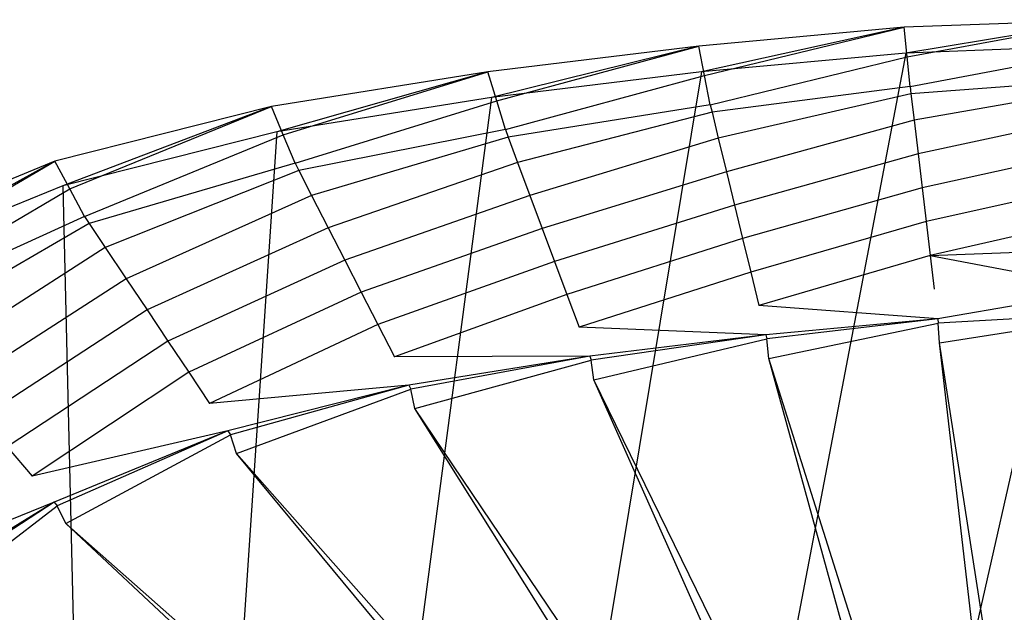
# Model space of a CAD drawing. Extents: x 0 to 0.54, y -0.45 to 0.
# Tile 28 of 38: x 0.126 to 0.256, y -0.078 to 0. Entities that reach past the tile are written whole.
import ezdxf

# ---------------------------------------------------------------- set-up
doc = ezdxf.new("R2010")
doc.units = 0
doc.layers.add('L3_WT_416055_0___REPLACEMTFOREM', color=7, linetype='CONTINUOUS')

msp = doc.modelspace()

# ---------------------------------------------------------------- linework, layer by layer
at = {"layer": 'L3_WT_416055_0___REPLACEMTFOREM', "color": 8}
for points, invisible_edges in [([(0.243148, -0.000995, 0.149142), (0.27, 0, 0.152757), (0.27, 0, 0.149142), (0.243148, -0.000995, 0.149142)], 13), ([(0.27, 0, 0.152757), (0.243148, -0.000995, 0.149142), (0.243148, -0.000995, 0.152757), (0.27, 0, 0.152757)], 14), ([(0.27, 0, 0.149142), (0.243524, -0.004898, 0.149142), (0.243148, -0.000995, 0.149142), (0.27, 0, 0.149142)], 13), ([(0.243364, -0.004402, 0.166747), (0.27, 0, 0.166747), (0.243148, -0.000995, 0.166747), (0.243364, -0.004402, 0.166747)], 13), ([(0.243148, -0.000995, 0.163604), (0.27, 0, 0.166747), (0.27, 0, 0.163604), (0.243148, -0.000995, 0.163604)], 13), ([(0.27, 0, 0.166747), (0.243148, -0.000995, 0.163604), (0.243148, -0.000995, 0.166747), (0.27, 0, 0.166747)], 14), ([(0.243148, -0.000995, 0.152757), (0.27, 0, 0.163604), (0.27, 0, 0.152757), (0.243148, -0.000995, 0.152757)], 13), ([(0.27, 0, 0.163604), (0.243148, -0.000995, 0.152757), (0.243148, -0.000995, 0.163604), (0.27, 0, 0.163604)], 14), ([(0.27, 0, 0.166747), (0.243364, -0.004402, 0.166747), (0.27, -0.003415, 0.166747), (0.27, 0, 0.166747)], 14), ([(0.243524, -0.004898, 0.149142), (0.27, 0, 0.149142), (0.27, -0.003917, 0.149142), (0.243524, -0.004898, 0.149142)], 14), ([(0.216012, -0.003513, 0.149142), (0.243148, -0.000995, 0.152757), (0.243148, -0.000995, 0.149142), (0.216012, -0.003513, 0.149142)], 13), ([(0.243148, -0.000995, 0.152757), (0.216012, -0.003513, 0.149142), (0.216012, -0.003513, 0.152757), (0.243148, -0.000995, 0.152757)], 14), ([(0.243148, -0.000995, 0.149142), (0.216769, -0.007381, 0.149142), (0.216012, -0.003513, 0.149142), (0.243148, -0.000995, 0.149142)], 13), ([(0.216368, -0.006907, 0.166747), (0.243148, -0.000995, 0.166747), (0.216012, -0.003513, 0.166747), (0.216368, -0.006907, 0.166747)], 13), ([(0.216012, -0.003513, 0.163604), (0.243148, -0.000995, 0.166747), (0.243148, -0.000995, 0.163604), (0.216012, -0.003513, 0.163604)], 13), ([(0.243148, -0.000995, 0.166747), (0.216012, -0.003513, 0.163604), (0.216012, -0.003513, 0.166747), (0.243148, -0.000995, 0.166747)], 14), ([(0.216012, -0.003513, 0.152757), (0.243148, -0.000995, 0.163604), (0.243148, -0.000995, 0.152757), (0.216012, -0.003513, 0.152757)], 13), ([(0.243148, -0.000995, 0.163604), (0.216012, -0.003513, 0.152757), (0.216012, -0.003513, 0.163604), (0.243148, -0.000995, 0.163604)], 14), ([(0.243148, -0.000995, 0.166747), (0.216368, -0.006907, 0.166747), (0.243364, -0.004402, 0.166747), (0.243148, -0.000995, 0.166747)], 14), ([(0.216769, -0.007381, 0.149142), (0.243148, -0.000995, 0.149142), (0.243524, -0.004898, 0.149142), (0.216769, -0.007381, 0.149142)], 14), ([(0.188197, -0.006881, 0.149142), (0.216012, -0.003513, 0.152757), (0.216012, -0.003513, 0.149142), (0.188197, -0.006881, 0.149142)], 13), ([(0.216012, -0.003513, 0.152757), (0.188197, -0.006881, 0.149142), (0.188197, -0.006881, 0.152757), (0.216012, -0.003513, 0.152757)], 14), ([(0.216012, -0.003513, 0.149142), (0.189344, -0.010702, 0.149142), (0.188197, -0.006881, 0.149142), (0.216012, -0.003513, 0.149142)], 13), ([(0.188663, -0.010262, 0.166747), (0.216012, -0.003513, 0.166747), (0.188197, -0.006881, 0.166747), (0.188663, -0.010262, 0.166747)], 13), ([(0.188197, -0.006881, 0.163604), (0.216012, -0.003513, 0.166747), (0.216012, -0.003513, 0.163604), (0.188197, -0.006881, 0.163604)], 13), ([(0.216012, -0.003513, 0.166747), (0.188197, -0.006881, 0.163604), (0.188197, -0.006881, 0.166747), (0.216012, -0.003513, 0.166747)], 14), ([(0.188197, -0.006881, 0.152757), (0.216012, -0.003513, 0.163604), (0.216012, -0.003513, 0.152757), (0.188197, -0.006881, 0.152757)], 13), ([(0.216012, -0.003513, 0.163604), (0.188197, -0.006881, 0.152757), (0.188197, -0.006881, 0.163604), (0.216012, -0.003513, 0.163604)], 14), ([(0.216012, -0.003513, 0.166747), (0.188663, -0.010262, 0.166747), (0.216368, -0.006907, 0.166747), (0.216012, -0.003513, 0.166747)], 14), ([(0.189344, -0.010702, 0.149142), (0.216012, -0.003513, 0.149142), (0.216769, -0.007381, 0.149142), (0.189344, -0.010702, 0.149142)], 14), ([(0.248015, -0.100533, 0.166747), (0.27, -0.003415, 0.166747), (0.243364, -0.004402, 0.166747), (0.248015, -0.100533, 0.166747)], 13), ([(0.27, -0.003415, 0.166747), (0.248015, -0.100533, 0.166747), (0.27, -0.100533, 0.166747), (0.27, -0.003415, 0.166747)], 14), ([(0.225077, -0.100085, 0.166747), (0.243364, -0.004402, 0.166747), (0.216368, -0.006907, 0.166747), (0.225077, -0.100085, 0.166747)], 13), ([(0.243524, -0.004898, 0.149142), (0.217526, -0.011248, 0.149142), (0.216769, -0.007381, 0.149142), (0.243524, -0.004898, 0.149142)], 13), ([(0.217526, -0.011248, 0.149142), (0.243524, -0.004898, 0.149142), (0.2439, -0.008801, 0.149142), (0.217526, -0.011248, 0.149142)], 14), ([(0.243364, -0.004402, 0.166747), (0.225077, -0.100085, 0.166747), (0.248015, -0.100533, 0.166747), (0.243364, -0.004402, 0.166747)], 14), ([(0.27, -0.003917, 0.149142), (0.2439, -0.008801, 0.149142), (0.243524, -0.004898, 0.149142), (0.27, -0.003917, 0.149142)], 13), ([(0.2439, -0.008801, 0.149142), (0.27, -0.003917, 0.149142), (0.27, -0.007834, 0.149142), (0.2439, -0.008801, 0.149142)], 14), ([(0.159633, -0.011446, 0.149142), (0.188197, -0.006881, 0.152757), (0.188197, -0.006881, 0.149142), (0.159633, -0.011446, 0.149142)], 13), ([(0.188197, -0.006881, 0.152757), (0.159633, -0.011446, 0.149142), (0.159633, -0.011446, 0.152757), (0.188197, -0.006881, 0.152757)], 14), ([(0.188197, -0.006881, 0.149142), (0.16118, -0.015202, 0.149142), (0.159633, -0.011446, 0.149142), (0.188197, -0.006881, 0.149142)], 13), ([(0.160309, -0.014793, 0.166747), (0.188197, -0.006881, 0.166747), (0.159633, -0.011446, 0.166747), (0.160309, -0.014793, 0.166747)], 13), ([(0.159633, -0.011446, 0.163604), (0.188197, -0.006881, 0.166747), (0.188197, -0.006881, 0.163604), (0.159633, -0.011446, 0.163604)], 13), ([(0.188197, -0.006881, 0.166747), (0.159633, -0.011446, 0.163604), (0.159633, -0.011446, 0.166747), (0.188197, -0.006881, 0.166747)], 14), ([(0.159633, -0.011446, 0.152757), (0.188197, -0.006881, 0.163604), (0.188197, -0.006881, 0.152757), (0.159633, -0.011446, 0.152757)], 13), ([(0.188197, -0.006881, 0.163604), (0.159633, -0.011446, 0.152757), (0.159633, -0.011446, 0.163604), (0.188197, -0.006881, 0.163604)], 14), ([(0.188197, -0.006881, 0.166747), (0.160309, -0.014793, 0.166747), (0.188663, -0.010262, 0.166747), (0.188197, -0.006881, 0.166747)], 14), ([(0.16118, -0.015202, 0.149142), (0.188197, -0.006881, 0.149142), (0.189344, -0.010702, 0.149142), (0.16118, -0.015202, 0.149142)], 14), ([(0.200926, -0.100085, 0.166747), (0.216368, -0.006907, 0.166747), (0.188663, -0.010262, 0.166747), (0.200926, -0.100085, 0.166747)], 13), ([(0.216769, -0.007381, 0.149142), (0.190491, -0.014522, 0.149142), (0.189344, -0.010702, 0.149142), (0.216769, -0.007381, 0.149142)], 13), ([(0.190491, -0.014522, 0.149142), (0.216769, -0.007381, 0.149142), (0.217526, -0.011248, 0.149142), (0.190491, -0.014522, 0.149142)], 14), ([(0.216368, -0.006907, 0.166747), (0.200926, -0.100085, 0.166747), (0.225077, -0.100085, 0.166747), (0.216368, -0.006907, 0.166747)], 14), ([(0.2439, -0.008801, 0.149142), (0.217764, -0.012233, 0.145403), (0.217526, -0.011248, 0.149142), (0.2439, -0.008801, 0.149142)], 14), ([(0.217764, -0.012233, 0.145403), (0.2439, -0.008801, 0.149142), (0.244019, -0.009796, 0.145403), (0.217764, -0.012233, 0.145403)], 13), ([(0.27, -0.007834, 0.149142), (0.244019, -0.009796, 0.145403), (0.2439, -0.008801, 0.149142), (0.27, -0.007834, 0.149142)], 14), ([(0.244019, -0.009796, 0.145403), (0.27, -0.007834, 0.149142), (0.27, -0.008834, 0.145403), (0.244019, -0.009796, 0.145403)], 13), ([(0.27, -0.008834, 0.145403), (0.244432, -0.013266, 0.13237), (0.244019, -0.009796, 0.145403), (0.27, -0.008834, 0.145403)], 14), ([(0.244432, -0.013266, 0.13237), (0.27, -0.008834, 0.145403), (0.27, -0.012319, 0.13237), (0.244432, -0.013266, 0.13237)], 13), ([(0.176733, -0.100715, 0.166747), (0.188663, -0.010262, 0.166747), (0.160309, -0.014793, 0.166747), (0.176733, -0.100715, 0.166747)], 13), ([(0.188663, -0.010262, 0.166747), (0.176733, -0.100715, 0.166747), (0.200926, -0.100085, 0.166747), (0.188663, -0.010262, 0.166747)], 14), ([(0.244019, -0.009796, 0.145403), (0.218595, -0.015664, 0.13237), (0.217764, -0.012233, 0.145403), (0.244019, -0.009796, 0.145403)], 14), ([(0.218595, -0.015664, 0.13237), (0.244019, -0.009796, 0.145403), (0.244432, -0.013266, 0.13237), (0.218595, -0.015664, 0.13237)], 13), ([(0.131039, -0.018677, 0.149142), (0.159633, -0.011446, 0.152757), (0.159633, -0.011446, 0.149142), (0.131039, -0.018677, 0.149142)], 13), ([(0.159633, -0.011446, 0.152757), (0.131039, -0.018677, 0.149142), (0.131039, -0.018677, 0.152757), (0.159633, -0.011446, 0.152757)], 14), ([(0.159633, -0.011446, 0.149142), (0.132987, -0.022332, 0.149142), (0.131039, -0.018677, 0.149142), (0.159633, -0.011446, 0.149142)], 13), ([(0.132091, -0.021929, 0.166747), (0.159633, -0.011446, 0.166747), (0.131039, -0.018677, 0.166747), (0.132091, -0.021929, 0.166747)], 13), ([(0.131039, -0.018677, 0.163604), (0.159633, -0.011446, 0.166747), (0.159633, -0.011446, 0.163604), (0.131039, -0.018677, 0.163604)], 13), ([(0.159633, -0.011446, 0.166747), (0.131039, -0.018677, 0.163604), (0.131039, -0.018677, 0.166747), (0.159633, -0.011446, 0.166747)], 14), ([(0.131039, -0.018677, 0.152757), (0.159633, -0.011446, 0.163604), (0.159633, -0.011446, 0.152757), (0.131039, -0.018677, 0.152757)], 13), ([(0.159633, -0.011446, 0.163604), (0.131039, -0.018677, 0.152757), (0.131039, -0.018677, 0.163604), (0.159633, -0.011446, 0.163604)], 14), ([(0.159633, -0.011446, 0.166747), (0.132091, -0.021929, 0.166747), (0.160309, -0.014793, 0.166747), (0.159633, -0.011446, 0.166747)], 14), ([(0.132987, -0.022332, 0.149142), (0.159633, -0.011446, 0.149142), (0.16118, -0.015202, 0.149142), (0.132987, -0.022332, 0.149142)], 14), ([(0.189344, -0.010702, 0.149142), (0.162727, -0.018959, 0.149142), (0.16118, -0.015202, 0.149142), (0.189344, -0.010702, 0.149142)], 13), ([(0.162727, -0.018959, 0.149142), (0.189344, -0.010702, 0.149142), (0.190491, -0.014522, 0.149142), (0.162727, -0.018959, 0.149142)], 14), ([(0.217526, -0.011248, 0.149142), (0.190852, -0.015492, 0.145403), (0.190491, -0.014522, 0.149142), (0.217526, -0.011248, 0.149142)], 14), ([(0.190852, -0.015492, 0.145403), (0.217526, -0.011248, 0.149142), (0.217764, -0.012233, 0.145403), (0.190852, -0.015492, 0.145403)], 13), ([(0.217764, -0.012233, 0.145403), (0.192111, -0.018871, 0.13237), (0.190852, -0.015492, 0.145403), (0.217764, -0.012233, 0.145403)], 14), ([(0.192111, -0.018871, 0.13237), (0.217764, -0.012233, 0.145403), (0.218595, -0.015664, 0.13237), (0.192111, -0.018871, 0.13237)], 13), ([(0.27, -0.012319, 0.13237), (0.244964, -0.017732, 0.115598), (0.244432, -0.013266, 0.13237), (0.27, -0.012319, 0.13237)], 14), ([(0.244964, -0.017732, 0.115598), (0.27, -0.012319, 0.13237), (0.27, -0.016804, 0.115598), (0.244964, -0.017732, 0.115598)], 13), ([(0.244432, -0.013266, 0.13237), (0.219664, -0.02008, 0.115598), (0.218595, -0.015664, 0.13237), (0.244432, -0.013266, 0.13237)], 14), ([(0.219664, -0.02008, 0.115598), (0.244432, -0.013266, 0.13237), (0.244964, -0.017732, 0.115598), (0.219664, -0.02008, 0.115598)], 13), ([(0.154335, -0.104504, 0.166747), (0.160309, -0.014793, 0.166747), (0.132091, -0.021929, 0.166747), (0.154335, -0.104504, 0.166747)], 13), ([(0.16118, -0.015202, 0.149142), (0.134935, -0.025987, 0.149142), (0.132987, -0.022332, 0.149142), (0.16118, -0.015202, 0.149142)], 13), ([(0.134935, -0.025987, 0.149142), (0.16118, -0.015202, 0.149142), (0.162727, -0.018959, 0.149142), (0.134935, -0.025987, 0.149142)], 14), ([(0.160309, -0.014793, 0.166747), (0.154335, -0.104504, 0.166747), (0.176733, -0.100715, 0.166747), (0.160309, -0.014793, 0.166747)], 14), ([(0.190491, -0.014522, 0.149142), (0.163215, -0.019908, 0.145403), (0.162727, -0.018959, 0.149142), (0.190491, -0.014522, 0.149142)], 14), ([(0.163215, -0.019908, 0.145403), (0.190491, -0.014522, 0.149142), (0.190852, -0.015492, 0.145403), (0.163215, -0.019908, 0.145403)], 13), ([(0.190852, -0.015492, 0.145403), (0.164913, -0.023217, 0.13237), (0.163215, -0.019908, 0.145403), (0.190852, -0.015492, 0.145403)], 14), ([(0.164913, -0.023217, 0.13237), (0.190852, -0.015492, 0.145403), (0.192111, -0.018871, 0.13237), (0.164913, -0.023217, 0.13237)], 13), ([(0.218595, -0.015664, 0.13237), (0.193731, -0.02322, 0.115598), (0.192111, -0.018871, 0.13237), (0.218595, -0.015664, 0.13237)], 14), ([(0.193731, -0.02322, 0.115598), (0.218595, -0.015664, 0.13237), (0.219664, -0.02008, 0.115598), (0.193731, -0.02322, 0.115598)], 13), ([(0.27, -0.016804, 0.115598), (0.245496, -0.022198, 0.098826), (0.244964, -0.017732, 0.115598), (0.27, -0.016804, 0.115598)], 14), ([(0.245496, -0.022198, 0.098826), (0.27, -0.016804, 0.115598), (0.27, -0.02129, 0.098826), (0.245496, -0.022198, 0.098826)], 13), ([(0.244964, -0.017732, 0.115598), (0.220733, -0.024496, 0.098826), (0.219664, -0.02008, 0.115598), (0.244964, -0.017732, 0.115598)], 14), ([(0.220733, -0.024496, 0.098826), (0.244964, -0.017732, 0.115598), (0.245496, -0.022198, 0.098826), (0.220733, -0.024496, 0.098826)], 13), ([(0.103596, -0.02994, 0.149142), (0.131039, -0.018677, 0.152757), (0.131039, -0.018677, 0.149142), (0.103596, -0.02994, 0.149142)], 13), ([(0.131039, -0.018677, 0.152757), (0.103596, -0.02994, 0.149142), (0.103596, -0.02994, 0.152757), (0.131039, -0.018677, 0.152757)], 14), ([(0.131039, -0.018677, 0.149142), (0.105929, -0.033437, 0.149142), (0.103596, -0.02994, 0.149142), (0.131039, -0.018677, 0.149142)], 13), ([(0.105122, -0.032997, 0.166747), (0.131039, -0.018677, 0.166747), (0.103596, -0.02994, 0.166747), (0.105122, -0.032997, 0.166747)], 13), ([(0.103596, -0.02994, 0.163604), (0.131039, -0.018677, 0.166747), (0.131039, -0.018677, 0.163604), (0.103596, -0.02994, 0.163604)], 13), ([(0.131039, -0.018677, 0.166747), (0.103596, -0.02994, 0.163604), (0.103596, -0.02994, 0.166747), (0.131039, -0.018677, 0.166747)], 14), ([(0.103596, -0.02994, 0.152757), (0.131039, -0.018677, 0.163604), (0.131039, -0.018677, 0.152757), (0.103596, -0.02994, 0.152757)], 13), ([(0.131039, -0.018677, 0.163604), (0.103596, -0.02994, 0.152757), (0.103596, -0.02994, 0.163604), (0.131039, -0.018677, 0.163604)], 14), ([(0.131039, -0.018677, 0.166747), (0.105122, -0.032997, 0.166747), (0.132091, -0.021929, 0.166747), (0.131039, -0.018677, 0.166747)], 14), ([(0.105929, -0.033437, 0.149142), (0.131039, -0.018677, 0.149142), (0.132987, -0.022332, 0.149142), (0.105929, -0.033437, 0.149142)], 14), ([(0.162727, -0.018959, 0.149142), (0.135549, -0.026904, 0.145403), (0.134935, -0.025987, 0.149142), (0.162727, -0.018959, 0.149142)], 14), ([(0.135549, -0.026904, 0.145403), (0.162727, -0.018959, 0.149142), (0.163215, -0.019908, 0.145403), (0.135549, -0.026904, 0.145403)], 13), ([(0.192111, -0.018871, 0.13237), (0.167098, -0.027476, 0.115598), (0.164913, -0.023217, 0.13237), (0.192111, -0.018871, 0.13237)], 14), ([(0.167098, -0.027476, 0.115598), (0.192111, -0.018871, 0.13237), (0.193731, -0.02322, 0.115598), (0.167098, -0.027476, 0.115598)], 13), ([(0.163215, -0.019908, 0.145403), (0.137687, -0.030102, 0.13237), (0.135549, -0.026904, 0.145403), (0.163215, -0.019908, 0.145403)], 14), ([(0.137687, -0.030102, 0.13237), (0.163215, -0.019908, 0.145403), (0.164913, -0.023217, 0.13237), (0.137687, -0.030102, 0.13237)], 13), ([(0.219664, -0.02008, 0.115598), (0.195351, -0.027569, 0.098826), (0.193731, -0.02322, 0.115598), (0.219664, -0.02008, 0.115598)], 14), ([(0.195351, -0.027569, 0.098826), (0.219664, -0.02008, 0.115598), (0.220733, -0.024496, 0.098826), (0.195351, -0.027569, 0.098826)], 13), ([(0.134241, -0.111825, 0.166747), (0.132091, -0.021929, 0.166747), (0.105122, -0.032997, 0.166747), (0.134241, -0.111825, 0.166747)], 13), ([(0.132091, -0.021929, 0.166747), (0.134241, -0.111825, 0.166747), (0.154335, -0.104504, 0.166747), (0.132091, -0.021929, 0.166747)], 14), ([(0.27, -0.02129, 0.098826), (0.246028, -0.026663, 0.082054), (0.245496, -0.022198, 0.098826), (0.27, -0.02129, 0.098826)], 14), ([(0.246028, -0.026663, 0.082054), (0.27, -0.02129, 0.098826), (0.27, -0.025775, 0.082054), (0.246028, -0.026663, 0.082054)], 13), ([(0.132987, -0.022332, 0.149142), (0.108262, -0.036934, 0.149142), (0.105929, -0.033437, 0.149142), (0.132987, -0.022332, 0.149142)], 13), ([(0.108262, -0.036934, 0.149142), (0.132987, -0.022332, 0.149142), (0.134935, -0.025987, 0.149142), (0.108262, -0.036934, 0.149142)], 14), ([(0.164913, -0.023217, 0.13237), (0.140439, -0.034218, 0.115598), (0.137687, -0.030102, 0.13237), (0.164913, -0.023217, 0.13237)], 14), ([(0.140439, -0.034218, 0.115598), (0.164913, -0.023217, 0.13237), (0.167098, -0.027476, 0.115598), (0.140439, -0.034218, 0.115598)], 13), ([(0.193731, -0.02322, 0.115598), (0.169284, -0.031735, 0.098826), (0.167098, -0.027476, 0.115598), (0.193731, -0.02322, 0.115598)], 14), ([(0.169284, -0.031735, 0.098826), (0.193731, -0.02322, 0.115598), (0.195351, -0.027569, 0.098826), (0.169284, -0.031735, 0.098826)], 13), ([(0.245496, -0.022198, 0.098826), (0.221802, -0.028911, 0.082054), (0.220733, -0.024496, 0.098826), (0.245496, -0.022198, 0.098826)], 14), ([(0.221802, -0.028911, 0.082054), (0.245496, -0.022198, 0.098826), (0.246028, -0.026663, 0.082054), (0.221802, -0.028911, 0.082054)], 13), ([(0.220733, -0.024496, 0.098826), (0.196971, -0.031918, 0.082054), (0.195351, -0.027569, 0.098826), (0.220733, -0.024496, 0.098826)], 14), ([(0.196971, -0.031918, 0.082054), (0.220733, -0.024496, 0.098826), (0.221802, -0.028911, 0.082054), (0.196971, -0.031918, 0.082054)], 13), ([(0.134935, -0.025987, 0.149142), (0.108997, -0.037802, 0.145403), (0.108262, -0.036934, 0.149142), (0.134935, -0.025987, 0.149142)], 14), ([(0.108997, -0.037802, 0.145403), (0.134935, -0.025987, 0.149142), (0.135549, -0.026904, 0.145403), (0.108997, -0.037802, 0.145403)], 13), ([(0.27, -0.025775, 0.082054), (0.246559, -0.031129, 0.065282), (0.246028, -0.026663, 0.082054), (0.27, -0.025775, 0.082054)], 14), ([(0.246559, -0.031129, 0.065282), (0.27, -0.025775, 0.082054), (0.27, -0.03026, 0.065282), (0.246559, -0.031129, 0.065282)], 13), ([(0.135549, -0.026904, 0.145403), (0.111557, -0.040826, 0.13237), (0.108997, -0.037802, 0.145403), (0.135549, -0.026904, 0.145403)], 14), ([(0.111557, -0.040826, 0.13237), (0.135549, -0.026904, 0.145403), (0.137687, -0.030102, 0.13237), (0.111557, -0.040826, 0.13237)], 13), ([(0.246028, -0.026663, 0.082054), (0.222871, -0.033327, 0.065282), (0.221802, -0.028911, 0.082054), (0.246028, -0.026663, 0.082054)], 14), ([(0.222871, -0.033327, 0.065282), (0.246028, -0.026663, 0.082054), (0.246559, -0.031129, 0.065282), (0.222871, -0.033327, 0.065282)], 13), ([(0.167098, -0.027476, 0.115598), (0.143191, -0.038333, 0.098826), (0.140439, -0.034218, 0.115598), (0.167098, -0.027476, 0.115598)], 14), ([(0.143191, -0.038333, 0.098826), (0.167098, -0.027476, 0.115598), (0.169284, -0.031735, 0.098826), (0.143191, -0.038333, 0.098826)], 13), ([(0.195351, -0.027569, 0.098826), (0.17147, -0.035993, 0.082054), (0.169284, -0.031735, 0.098826), (0.195351, -0.027569, 0.098826)], 14), ([(0.17147, -0.035993, 0.082054), (0.195351, -0.027569, 0.098826), (0.196971, -0.031918, 0.082054), (0.17147, -0.035993, 0.082054)], 13), ([(0.221802, -0.028911, 0.082054), (0.198591, -0.036267, 0.065282), (0.196971, -0.031918, 0.082054), (0.221802, -0.028911, 0.082054)], 14), ([(0.198591, -0.036267, 0.065282), (0.221802, -0.028911, 0.082054), (0.222871, -0.033327, 0.065282), (0.198591, -0.036267, 0.065282)], 13), ([(0.137687, -0.030102, 0.13237), (0.114852, -0.044719, 0.115598), (0.111557, -0.040826, 0.13237), (0.137687, -0.030102, 0.13237)], 14), ([(0.114852, -0.044719, 0.115598), (0.137687, -0.030102, 0.13237), (0.140439, -0.034218, 0.115598), (0.114852, -0.044719, 0.115598)], 13), ([(0.246559, -0.031129, 0.065282), (0.22394, -0.037743, 0.048509), (0.222871, -0.033327, 0.065282), (0.246559, -0.031129, 0.065282)], 14), ([(0.22394, -0.037743, 0.048509), (0.246559, -0.031129, 0.065282), (0.247091, -0.035594, 0.048509), (0.22394, -0.037743, 0.048509)], 13), ([(0.246559, -0.031129, 0.065282), (0.27, -0.03026, 0.065282), (0.27, -0.035594, 0.048509), (0.246559, -0.031129, 0.065282)], 14), ([(0.246559, -0.031129, 0.065282), (0.27, -0.035594, 0.048509), (0.247091, -0.035594, 0.048509), (0.246559, -0.031129, 0.065282)], 14), ([(0.169284, -0.031735, 0.098826), (0.145943, -0.042449, 0.082054), (0.143191, -0.038333, 0.098826), (0.169284, -0.031735, 0.098826)], 14), ([(0.145943, -0.042449, 0.082054), (0.169284, -0.031735, 0.098826), (0.17147, -0.035993, 0.082054), (0.145943, -0.042449, 0.082054)], 13), ([(0.196971, -0.031918, 0.082054), (0.173655, -0.040252, 0.065282), (0.17147, -0.035993, 0.082054), (0.196971, -0.031918, 0.082054)], 14), ([(0.173655, -0.040252, 0.065282), (0.196971, -0.031918, 0.082054), (0.198591, -0.036267, 0.065282), (0.173655, -0.040252, 0.065282)], 13), ([(0.105122, -0.032997, 0.166747), (0.115365, -0.123401, 0.166747), (0.134241, -0.111825, 0.166747), (0.105122, -0.032997, 0.166747)], 14), ([(0.222871, -0.033327, 0.065282), (0.200211, -0.040616, 0.048509), (0.198591, -0.036267, 0.065282), (0.222871, -0.033327, 0.065282)], 14), ([(0.200211, -0.040616, 0.048509), (0.222871, -0.033327, 0.065282), (0.22394, -0.037743, 0.048509), (0.200211, -0.040616, 0.048509)], 13), ([(0.140439, -0.034218, 0.115598), (0.118148, -0.048611, 0.098826), (0.114852, -0.044719, 0.115598), (0.140439, -0.034218, 0.115598)], 14), ([(0.118148, -0.048611, 0.098826), (0.140439, -0.034218, 0.115598), (0.143191, -0.038333, 0.098826), (0.118148, -0.048611, 0.098826)], 13), ([(0.17147, -0.035993, 0.082054), (0.148695, -0.046564, 0.065282), (0.145943, -0.042449, 0.082054), (0.17147, -0.035993, 0.082054)], 14), ([(0.148695, -0.046564, 0.065282), (0.17147, -0.035993, 0.082054), (0.173655, -0.040252, 0.065282), (0.148695, -0.046564, 0.065282)], 13), ([(0.198591, -0.036267, 0.065282), (0.175841, -0.044511, 0.048509), (0.173655, -0.040252, 0.065282), (0.198591, -0.036267, 0.065282)], 14), ([(0.175841, -0.044511, 0.048509), (0.198591, -0.036267, 0.065282), (0.200211, -0.040616, 0.048509), (0.175841, -0.044511, 0.048509)], 13), ([(0.247558, -0.039517, 0.033777), (0.22394, -0.037743, 0.048509), (0.247091, -0.035594, 0.048509), (0.247558, -0.039517, 0.033777)], 14), ([(0.27, -0.035594, 0.048509), (0.247558, -0.039517, 0.033777), (0.247091, -0.035594, 0.048509), (0.27, -0.035594, 0.048509)], 14), ([(0.27, -0.035594, 0.048509), (0.27, -0.038783, 0.033801), (0.247558, -0.039517, 0.033777), (0.27, -0.035594, 0.048509)], 14), ([(0.143191, -0.038333, 0.098826), (0.121443, -0.052504, 0.082054), (0.118148, -0.048611, 0.098826), (0.143191, -0.038333, 0.098826)], 14), ([(0.121443, -0.052504, 0.082054), (0.143191, -0.038333, 0.098826), (0.145943, -0.042449, 0.082054), (0.121443, -0.052504, 0.082054)], 13), ([(0.22488, -0.041622, 0.033776), (0.200211, -0.040616, 0.048509), (0.22394, -0.037743, 0.048509), (0.22488, -0.041622, 0.033776)], 14), ([(0.22394, -0.037743, 0.048509), (0.247558, -0.039517, 0.033777), (0.22488, -0.041622, 0.033776), (0.22394, -0.037743, 0.048509)], 13), ([(0.27, -0.038783, 0.033801), (0.247623, -0.04006, 0.031737), (0.247558, -0.039517, 0.033777), (0.27, -0.038783, 0.033801)], 14), ([(0.27, -0.038783, 0.033801), (0.27, -0.039231, 0.031737), (0.247623, -0.04006, 0.031737), (0.27, -0.038783, 0.033801)], 14), ([(0.173655, -0.040252, 0.065282), (0.151447, -0.05068, 0.048509), (0.148695, -0.046564, 0.065282), (0.173655, -0.040252, 0.065282)], 14), ([(0.151447, -0.05068, 0.048509), (0.173655, -0.040252, 0.065282), (0.175841, -0.044511, 0.048509), (0.151447, -0.05068, 0.048509)], 13), ([(0.247558, -0.039517, 0.033777), (0.22501, -0.042159, 0.031737), (0.22488, -0.041622, 0.033776), (0.247558, -0.039517, 0.033777)], 14), ([(0.22501, -0.042159, 0.031737), (0.247558, -0.039517, 0.033777), (0.247623, -0.04006, 0.031737), (0.22501, -0.042159, 0.031737)], 13), ([(0.247623, -0.04006, 0.031737), (0.225282, -0.044751, 0.03174), (0.22501, -0.042159, 0.031737), (0.247623, -0.04006, 0.031737)], 13), ([(0.225282, -0.044751, 0.03174), (0.247623, -0.04006, 0.031737), (0.247788, -0.042662, 0.03174), (0.225282, -0.044751, 0.03174)], 14), ([(0.27, -0.039231, 0.031737), (0.247788, -0.042662, 0.03174), (0.247623, -0.04006, 0.031737), (0.27, -0.039231, 0.031737)], 13), ([(0.247788, -0.042662, 0.03174), (0.27, -0.039231, 0.031737), (0.27, -0.041839, 0.03174), (0.247788, -0.042662, 0.03174)], 14), ([(0.201634, -0.044438, 0.033773), (0.175841, -0.044511, 0.048509), (0.200211, -0.040616, 0.048509), (0.201634, -0.044438, 0.033773)], 14), ([(0.200211, -0.040616, 0.048509), (0.22488, -0.041622, 0.033776), (0.201634, -0.044438, 0.033773), (0.200211, -0.040616, 0.048509)], 13), ([(0.145943, -0.042449, 0.082054), (0.124738, -0.056396, 0.065282), (0.121443, -0.052504, 0.082054), (0.145943, -0.042449, 0.082054)], 14), ([(0.124738, -0.056396, 0.065282), (0.145943, -0.042449, 0.082054), (0.148695, -0.046564, 0.065282), (0.124738, -0.056396, 0.065282)], 13), ([(0.22488, -0.041622, 0.033776), (0.201831, -0.044965, 0.031737), (0.201634, -0.044438, 0.033773), (0.22488, -0.041622, 0.033776)], 14), ([(0.201831, -0.044965, 0.031737), (0.22488, -0.041622, 0.033776), (0.22501, -0.042159, 0.031737), (0.201831, -0.044965, 0.031737)], 13), ([(0.22501, -0.042159, 0.031737), (0.202186, -0.047548, 0.03174), (0.201831, -0.044965, 0.031737), (0.22501, -0.042159, 0.031737)], 13), ([(0.202186, -0.047548, 0.03174), (0.22501, -0.042159, 0.031737), (0.225282, -0.044751, 0.03174), (0.202186, -0.047548, 0.03174)], 14), ([(0.247788, -0.042662, 0.03174), (0.261099, -0.158019, 0.031812), (0.225282, -0.044751, 0.03174), (0.247788, -0.042662, 0.03174)], 13), ([(0.27, -0.041839, 0.03174), (0.265564, -0.157239, 0.031811), (0.247788, -0.042662, 0.03174), (0.27, -0.041839, 0.03174)], 13), ([(0.261099, -0.158019, 0.031812), (0.247788, -0.042662, 0.03174), (0.265564, -0.157239, 0.031811), (0.261099, -0.158019, 0.031812)], 14), ([(0.177762, -0.048254, 0.033768), (0.151447, -0.05068, 0.048509), (0.175841, -0.044511, 0.048509), (0.177762, -0.048254, 0.033768)], 14), ([(0.175841, -0.044511, 0.048509), (0.201634, -0.044438, 0.033773), (0.177762, -0.048254, 0.033768), (0.175841, -0.044511, 0.048509)], 13), ([(0.201634, -0.044438, 0.033773), (0.178027, -0.048769, 0.031737), (0.177762, -0.048254, 0.033768), (0.201634, -0.044438, 0.033773)], 14), ([(0.178027, -0.048769, 0.031737), (0.201634, -0.044438, 0.033773), (0.201831, -0.044965, 0.031737), (0.178027, -0.048769, 0.031737)], 13), ([(0.201831, -0.044965, 0.031737), (0.178543, -0.051326, 0.03174), (0.178027, -0.048769, 0.031737), (0.201831, -0.044965, 0.031737)], 13), ([(0.178543, -0.051326, 0.03174), (0.201831, -0.044965, 0.031737), (0.202186, -0.047548, 0.03174), (0.178543, -0.051326, 0.03174)], 14), ([(0.225282, -0.044751, 0.03174), (0.256762, -0.159308, 0.031814), (0.202186, -0.047548, 0.03174), (0.225282, -0.044751, 0.03174)], 13), ([(0.256762, -0.159308, 0.031814), (0.225282, -0.044751, 0.03174), (0.261099, -0.158019, 0.031812), (0.256762, -0.159308, 0.031814)], 14), ([(0.148695, -0.046564, 0.065282), (0.128034, -0.060288, 0.048509), (0.124738, -0.056396, 0.065282), (0.148695, -0.046564, 0.065282)], 14), ([(0.128034, -0.060288, 0.048509), (0.148695, -0.046564, 0.065282), (0.151447, -0.05068, 0.048509), (0.128034, -0.060288, 0.048509)], 13), ([(0.202186, -0.047548, 0.03174), (0.252615, -0.161077, 0.031816), (0.178543, -0.051326, 0.03174), (0.202186, -0.047548, 0.03174)], 13), ([(0.252615, -0.161077, 0.031816), (0.202186, -0.047548, 0.03174), (0.256762, -0.159308, 0.031814), (0.252615, -0.161077, 0.031816)], 14), ([(0.151447, -0.05068, 0.048509), (0.177762, -0.048254, 0.033768), (0.153866, -0.054298, 0.033763), (0.151447, -0.05068, 0.048509)], 13), ([(0.177762, -0.048254, 0.033768), (0.154198, -0.054795, 0.031737), (0.153866, -0.054298, 0.033763), (0.177762, -0.048254, 0.033768)], 14), ([(0.154198, -0.054795, 0.031737), (0.177762, -0.048254, 0.033768), (0.178027, -0.048769, 0.031737), (0.154198, -0.054795, 0.031737)], 13), ([(0.178027, -0.048769, 0.031737), (0.155002, -0.057279, 0.03174), (0.154198, -0.054795, 0.031737), (0.178027, -0.048769, 0.031737)], 13), ([(0.155002, -0.057279, 0.03174), (0.178027, -0.048769, 0.031737), (0.178543, -0.051326, 0.03174), (0.155002, -0.057279, 0.03174)], 14), ([(0.153866, -0.054298, 0.033763), (0.128034, -0.060288, 0.048509), (0.151447, -0.05068, 0.048509), (0.153866, -0.054298, 0.033763)], 14), ([(0.178543, -0.051326, 0.03174), (0.24871, -0.163298, 0.031818), (0.155002, -0.057279, 0.03174), (0.178543, -0.051326, 0.03174)], 13), ([(0.24871, -0.163298, 0.031818), (0.178543, -0.051326, 0.03174), (0.252615, -0.161077, 0.031816), (0.24871, -0.163298, 0.031818)], 14), ([(0.128034, -0.060288, 0.048509), (0.153866, -0.054298, 0.033763), (0.130932, -0.063712, 0.033758), (0.128034, -0.060288, 0.048509)], 13), ([(0.153866, -0.054298, 0.033763), (0.131329, -0.064181, 0.031737), (0.130932, -0.063712, 0.033758), (0.153866, -0.054298, 0.033763)], 14), ([(0.131329, -0.064181, 0.031737), (0.153866, -0.054298, 0.033763), (0.154198, -0.054795, 0.031737), (0.131329, -0.064181, 0.031737)], 13), ([(0.154198, -0.054795, 0.031737), (0.132495, -0.066516, 0.03174), (0.131329, -0.064181, 0.031737), (0.154198, -0.054795, 0.031737)], 13), ([(0.132495, -0.066516, 0.03174), (0.154198, -0.054795, 0.031737), (0.155002, -0.057279, 0.03174), (0.132495, -0.066516, 0.03174)], 14), ([(0.106393, -0.073609, 0.048509), (0.124738, -0.056396, 0.065282), (0.128034, -0.060288, 0.048509), (0.106393, -0.073609, 0.048509)], 13), ([(0.155002, -0.057279, 0.03174), (0.245088, -0.165939, 0.031821), (0.132495, -0.066516, 0.03174), (0.155002, -0.057279, 0.03174)], 13), ([(0.245088, -0.165939, 0.031821), (0.155002, -0.057279, 0.03174), (0.24871, -0.163298, 0.031818), (0.245088, -0.165939, 0.031821)], 14), ([(0.130932, -0.063712, 0.033758), (0.106393, -0.073609, 0.048509), (0.128034, -0.060288, 0.048509), (0.130932, -0.063712, 0.033758)], 14), ([(0.106393, -0.073609, 0.048509), (0.130932, -0.063712, 0.033758), (0.109734, -0.076761, 0.033754), (0.106393, -0.073609, 0.048509)], 13), ([(0.130932, -0.063712, 0.033758), (0.110191, -0.077192, 0.031737), (0.109734, -0.076761, 0.033754), (0.130932, -0.063712, 0.033758)], 14), ([(0.110191, -0.077192, 0.031737), (0.130932, -0.063712, 0.033758), (0.131329, -0.064181, 0.031737), (0.110191, -0.077192, 0.031737)], 13), ([(0.131329, -0.064181, 0.031737), (0.111708, -0.079311, 0.031739), (0.110191, -0.077192, 0.031737), (0.131329, -0.064181, 0.031737)], 13), ([(0.111708, -0.079311, 0.031739), (0.131329, -0.064181, 0.031737), (0.132495, -0.066516, 0.03174), (0.111708, -0.079311, 0.031739)], 14), ([(0.132495, -0.066516, 0.03174), (0.241789, -0.168968, 0.031824), (0.111708, -0.079311, 0.031739), (0.132495, -0.066516, 0.03174)], 13), ([(0.241789, -0.168968, 0.031824), (0.132495, -0.066516, 0.03174), (0.245088, -0.165939, 0.031821), (0.241789, -0.168968, 0.031824)], 14)]:
    msp.add_3dface(points, dxfattribs=dict(at, invisible_edges=invisible_edges))

doc.saveas('drawing.dxf')
